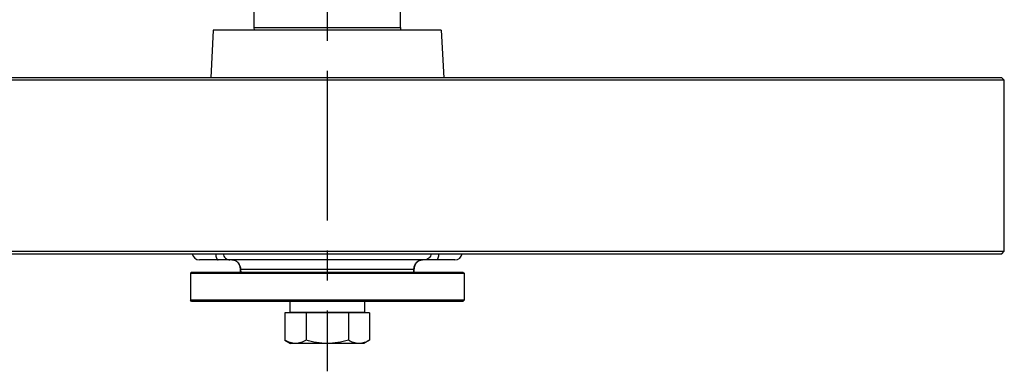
# Model space of a CAD drawing. Header units: millimetres. Extents: x 0 to 594, y 0 to 420.
# Tile 46 of 51: x 314 to 394, y 297 to 325. Entities that reach past the tile are written whole.
import ezdxf

# ---------------------------------------------------------------- set-up
doc = ezdxf.new("R2010")
doc.units = ezdxf.units.MM
doc.header["$LTSCALE"] = 32.67
doc.linetypes.add('CENTER', pattern=[0.6, 0.375, -0.075, 0.075, -0.075])
doc.layers.get('0').update_dxf_attribs({"linetype": 'CONTINUOUS'})
doc.layers.add('3_ALL_AXES', color=7, linetype='CONTINUOUS')

msp = doc.modelspace()

# ---------------------------------------------------------------- linework, layer by layer
at = {"color": 7, "linetype": 'CONTINUOUS'}
for p, q in [((332.79, 326.092), (332.79, 324.792)), ((344.79, 324.792), (344.79, 326.092)), ((332.79, 324.792), (332.8, 324.592)), ((344.79, 324.792), (344.78, 324.592)), ((329.464, 324.592), (329.259, 320.692)), ((348.116, 324.592), (348.321, 320.692)), ((393.99, 320.692), (283.59, 320.692)), ((393.99, 320.692), (394.19, 320.492)), ((394.19, 320.492), (283.39, 320.492)), ((394.19, 306.492), (394.19, 320.492)), ((283.39, 306.492), (394.19, 306.492)), ((283.59, 306.292), (393.99, 306.292)), ((393.99, 306.292), (394.19, 306.492)), ((349.24, 305.792), (328.34, 305.792)), ((327.69, 304.792), (327.59, 304.692)), ((327.59, 304.692), (349.99, 304.692)), ((327.69, 304.792), (349.89, 304.792)), ((331.67, 304.97), (331.675, 304.792)), ((331.671, 304.924), (331.673, 304.848)), ((331.673, 304.848), (331.675, 304.792)), ((345.905, 304.792), (345.91, 304.97)), ((345.905, 304.792), (345.907, 304.848)), ((345.907, 304.848), (345.909, 304.924)), ((345.909, 304.924), (345.91, 304.97)), ((345.91, 304.97), (345.911, 304.987)), ((345.911, 304.984), (345.914, 305.032)), ((345.913, 305.03), (345.918, 305.077)), ((345.918, 305.075), (345.924, 305.121)), ((345.924, 305.119), (345.932, 305.165)), ((345.931, 305.162), (345.941, 305.208)), ((345.941, 305.205), (345.952, 305.251)), ((345.952, 305.248), (345.965, 305.293)), ((349.89, 304.792), (349.99, 304.692)), ((349.99, 302.492), (327.59, 302.492)), ((327.69, 302.392), (327.59, 302.492)), ((349.89, 302.392), (327.69, 302.392)), ((349.89, 302.392), (349.99, 302.492)), ((342.254, 301.452), (335.326, 301.452)), ((335.79, 301.492), (335.79, 301.452)), ((341.79, 301.492), (341.79, 301.452))]:
    msp.add_line(p, q, dxfattribs=at)
at = {"color": 9, "linetype": 'CONTINUOUS'}
msp.add_line((345.877, 304.992), (331.704, 304.992), dxfattribs=at)
at = {"color": 7, "linetype": 'CONTINUOUS'}
for points in [[(330.981, 305.792), (330.991, 305.792), (331.031, 305.791), (331.069, 305.787), (331.107, 305.782), (331.144, 305.774), (331.18, 305.765), (331.215, 305.753), (331.25, 305.739), (331.284, 305.723), (331.317, 305.704), (331.35, 305.682), (331.383, 305.657), (331.414, 305.629), (331.444, 305.598), (331.472, 305.565), (331.499, 305.53), (331.523, 305.493), (331.545, 305.455), (331.566, 305.416), (331.584, 305.375), (331.601, 305.334), (331.615, 305.293), (331.628, 305.251), (331.639, 305.208), (331.648, 305.165), (331.656, 305.121), (331.662, 305.077), (331.667, 305.032), (331.669, 304.987), (331.67, 304.97)], [(345.964, 305.29), (345.98, 305.334), (345.996, 305.375), (346.014, 305.416), (346.035, 305.455), (346.057, 305.493), (346.081, 305.53), (346.108, 305.565), (346.136, 305.598), (346.166, 305.629), (346.197, 305.657), (346.23, 305.682), (346.263, 305.704), (346.296, 305.723), (346.33, 305.739), (346.365, 305.753), (346.4, 305.765), (346.436, 305.774), (346.473, 305.782), (346.511, 305.787), (346.55, 305.791), (346.588, 305.792)], [(345.979, 305.332), (345.995, 305.373), (346.013, 305.413), (346.034, 305.453), (346.056, 305.491), (346.08, 305.528), (346.106, 305.563), (346.134, 305.597), (346.164, 305.627), (346.196, 305.656), (346.228, 305.681), (346.261, 305.703), (346.294, 305.722), (346.328, 305.738), (346.363, 305.752), (346.398, 305.764), (346.434, 305.774), (346.471, 305.782), (346.509, 305.787), (346.547, 305.791), (346.586, 305.792), (346.599, 305.792)]]:
    msp.add_lwpolyline(points, dxfattribs=at)
for centre, start, end in [((328.34, 306.392), 189.59631, 270), ((349.24, 306.392), 270, 350.40369)]:
    msp.add_arc(centre, 0.6, start, end, dxfattribs=at)
at = {"color": 9, "linetype": 'CONTINUOUS'}
for centre, radius, start, end in [((330.981, 304.924), 0.868, 88.81371, 90.00199), ((330.982, 304.945), 0.848, 86.8036, 88.81755), ((330.983, 304.961), 0.832, 86.6062, 86.79803), ((346.597, 304.963), 0.829, 93.37548, 93.54956), ((346.598, 304.947), 0.845, 91.36885, 93.36995), ((346.599, 304.925), 0.867, 89.99733, 91.37212)]:
    msp.add_arc(centre, radius, start, end, dxfattribs=at)
for points, knots in [([(329.666, 306.292), (329.669, 306.226), (329.683, 306.105), (329.717, 305.964), (329.757, 305.876), (329.792, 305.822), (329.833, 305.792), (329.858, 305.792)], [0, 0, 0, 0, 0.352834, 0.64923, 0.76774, 0.86426, 1, 1, 1, 1]), ([(330.277, 306.292), (330.288, 306.224), (330.332, 306.091), (330.459, 305.926), (330.631, 305.818), (330.764, 305.792), (330.829, 305.792)], [0, 0, 0, 0, 0.257729, 0.510404, 0.757175, 1, 1, 1, 1]), ([(347.303, 306.292), (347.292, 306.224), (347.248, 306.091), (347.122, 305.926), (346.949, 305.818), (346.816, 305.792), (346.751, 305.792)], [0, 0, 0, 0, 0.257729, 0.510404, 0.757175, 1, 1, 1, 1]), ([(347.915, 306.292), (347.911, 306.226), (347.897, 306.105), (347.863, 305.964), (347.823, 305.876), (347.788, 305.822), (347.748, 305.792), (347.722, 305.792)], [0, 0, 0, 0, 0.352834, 0.64923, 0.76774, 0.86426, 1, 1, 1, 1]), ([(331.032, 305.791), (331.13, 305.785), (331.32, 305.739), (331.54, 305.548), (331.663, 305.287), (331.697, 305.094), (331.704, 304.992)], [0, 0, 0, 0, 0.257444, 0.492522, 0.734816, 1, 1, 1, 1]), ([(345.877, 304.992), (345.883, 305.093), (345.917, 305.286), (346.04, 305.548), (346.258, 305.738), (346.448, 305.785), (346.546, 305.791)], [0, 0, 0, 0, 0.265252, 0.507657, 0.74268, 1, 1, 1, 1]), ([(331.704, 304.992), (331.695, 304.989), (331.682, 304.985), (331.67, 304.974), (331.67, 304.97)], [0, 0, 0, 0, 0.665139, 1, 1, 1, 1]), ([(345.877, 304.992), (345.885, 304.989), (345.898, 304.985), (345.91, 304.974), (345.91, 304.97)], [0, 0, 0, 0, 0.665139, 1, 1, 1, 1])]:
    msp.add_open_spline(points, degree=3, knots=knots, dxfattribs=at)
at = {"layer": '3_ALL_AXES', "color": 2, "linetype": 'CENTER'}
msp.add_line((338.79, 380.057), (338.79, 296.668), dxfattribs=at)
at = {"layer": '3_ALL_AXES', "color": 7, "linetype": 'CONTINUOUS'}
for p, q in [((332.79, 324.792), (344.79, 324.792)), ((348.116, 324.592), (329.464, 324.592)), ((327.59, 304.692), (327.59, 302.492)), ((349.99, 304.692), (349.99, 302.492)), ((335.73, 302.392), (335.73, 301.492)), ((341.85, 302.392), (341.85, 301.492)), ((335.326, 301.452), (335.326, 299.22)), ((341.85, 301.492), (335.73, 301.492)), ((337.058, 301.452), (337.058, 299.22)), ((340.522, 301.452), (340.522, 299.22)), ((342.254, 301.452), (342.254, 299.22)), ((335.326, 299.22), (335.79, 298.952)), ((341.79, 298.952), (335.79, 298.952)), ((342.254, 299.22), (341.79, 298.952))]:
    msp.add_line(p, q, dxfattribs=at)
at = {"layer": '3_ALL_AXES', "color": 9, "linetype": 'CONTINUOUS'}
for p, q in [((331.704, 304.992), (331.71, 304.792)), ((345.87, 304.792), (345.877, 304.992))]:
    msp.add_line(p, q, dxfattribs=at)
at = {"layer": '3_ALL_AXES', "color": 7, "linetype": 'CONTINUOUS'}
for points, knots in [([(336.192, 298.952), (336.044, 298.952), (335.738, 299.008), (335.462, 299.142), (335.326, 299.22)], [0, 0, 0, 0, 0.485069, 1, 1, 1, 1]), ([(337.058, 299.22), (336.922, 299.142), (336.646, 299.008), (336.34, 298.952), (336.192, 298.952)], [0, 0, 0, 0, 0.514923, 1, 1, 1, 1]), ([(338.79, 298.952), (338.497, 298.952), (337.911, 299.004), (337.339, 299.139), (337.058, 299.22)], [0, 0, 0, 0, 0.499896, 1, 1, 1, 1]), ([(340.522, 299.22), (340.241, 299.139), (339.669, 299.004), (339.083, 298.952), (338.79, 298.952)], [0, 0, 0, 0, 0.500096, 1, 1, 1, 1]), ([(341.388, 298.952), (341.24, 298.952), (340.934, 299.008), (340.658, 299.142), (340.522, 299.22)], [0, 0, 0, 0, 0.485069, 1, 1, 1, 1]), ([(342.254, 299.22), (342.118, 299.142), (341.842, 299.008), (341.536, 298.952), (341.388, 298.952)], [0, 0, 0, 0, 0.514923, 1, 1, 1, 1])]:
    msp.add_open_spline(points, degree=3, knots=knots, dxfattribs=at)

doc.saveas('drawing.dxf')
